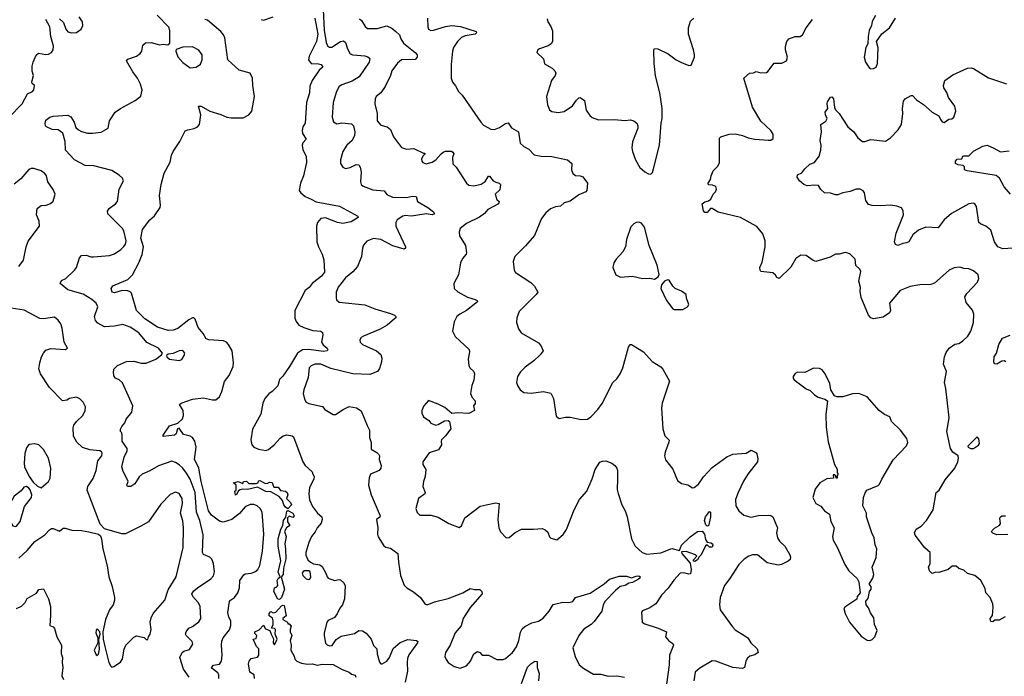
# Model space of a CAD drawing. Extents: x 2133461 to 2293071, y 753526 to 916327.
# Tile 35 of 256: x 2213380 to 2221436, y 804992 to 810362. Entities that reach past the tile are written whole.
import ezdxf

# ---------------------------------------------------------------- set-up
doc = ezdxf.new("R2010")
doc.units = 0

msp = doc.modelspace()

# ---------------------------------------------------------------- linework, layer by layer
at = {"layer": '0CON10XD'}
for points in [[(2215864, 810445), (2215871.8, 810278.2), (2215887.1, 810175), (2215898.1, 810148.1), (2215915, 810137.8), (2215935, 810139.1), (2216005, 810184.4), (2216028.5, 810188.5), (2216045.4, 810175.4), (2216061.5, 810125), (2216085, 810083.1), (2216105, 810074.5), (2216205, 810068.1), (2216229.4, 810059.4), (2216244.3, 810044.3), (2216238.6, 810015), (2216157.5, 809895), (2216101.1, 809858.9), (2216015, 809830), (2215994, 809815), (2215973.3, 809775), (2215946, 809685), (2215935.8, 809565), (2215947, 809527), (2215975, 809510), (2216015, 809520), (2216095, 809510), (2216110, 809495), (2216122.5, 809445), (2216118.6, 809415), (2216100, 809375), (2216057.5, 809335), (2216024.3, 809285), (2216005.8, 809215), (2216006, 809185), (2216025, 809156.7), (2216046.4, 809146.4), (2216085, 809152.9), (2216133.2, 809176.8), (2216154.2, 809174.2), (2216165, 809157.5), (2216172.5, 809115), (2216168.1, 809035), (2216174.2, 809015), (2216191.3, 809001.3), (2216269.7, 808969.7), (2216362.9, 808962.9), (2216385, 808933.8), (2216430.8, 808910.8), (2216545, 808907.3), (2216595, 808917.7), (2216623.3, 808915), (2216634.6, 808874.6), (2216719.2, 808825), (2216765, 808791.4), (2216774.2, 808775), (2216755, 808766.9), (2216705, 808773.5), (2216585.4, 808755.4), (2216535, 808760.4), (2216514.7, 808755.3), (2216469.4, 808725), (2216456.9, 808705), (2216457.8, 808675), (2216536.2, 808505), (2216536.2, 808493.8), (2216525, 808486.7), (2216433.2, 808513.2), (2216335, 808565.6), (2216275, 808572.5), (2216247.1, 808562.9), (2216219.5, 808550.5), (2216192.3, 808517.7), (2216183.8, 808495), (2216176, 808425), (2216144, 808345), (2216105, 808298.8), (2216045, 808250), (2215985.8, 808175), (2215970, 808135), (2215968.3, 808088.3), (2215971.7, 808071.7), (2215992.7, 808052.7), (2216205, 808031.2), (2216285, 807996.2), (2216415, 807958), (2216447.5, 807945), (2216457.5, 807935), (2216457.5, 807925), (2216447.5, 807915), (2216386.7, 807865), (2216328.9, 807831.1), (2216193.3, 807775), (2216175, 807763.3), (2216163.8, 807745), (2216166.7, 807725), (2216185.9, 807705.9), (2216298.8, 807655), (2216334.3, 807624.3), (2216342.4, 807595), (2216341.2, 807565), (2216325, 807508.1), (2216308.1, 807485), (2216245, 807461.4), (2216106.4, 807466.4), (2215925, 807509.4), (2215845, 807545.4), (2215795, 807544.5), (2215765, 807531.9), (2215749.4, 807515), (2215740, 807435), (2215704.6, 807335.4), (2215700.6, 807305), (2215709.1, 807259.1), (2215725, 807234), (2215746.4, 807223.6), (2215857.7, 807197.7), (2215877.5, 807175), (2215945, 807133.3), (2215965, 807132.5), (2216026.4, 807173.6), (2216075, 807197.5), (2216135, 807186.7), (2216173.9, 807163.9), (2216222.3, 807042.3), (2216243.3, 807005), (2216241.2, 806945), (2216256.2, 806905), (2216255, 806850), (2216302.3, 806822.3), (2216317.5, 806805), (2216322.5, 806795), (2216321.2, 806765), (2216337.1, 806717.1), (2216335.8, 806694.2), (2216321.2, 806675), (2216250, 806645), (2216240, 806615), (2216233.9, 806556.1), (2216257, 806475), (2216328.1, 806305), (2216327.5, 806292.5), (2216300, 806275), (2216310.8, 806205), (2216308, 806155), (2216313.2, 806133.2), (2216359.1, 806059.1), (2216375, 806049.2), (2216415, 806040), (2216475, 805997.5), (2216478.8, 805925), (2216497, 805817), (2216526.8, 805736.8), (2216548, 805715), (2216601.3, 805681.3), (2216658, 805635), (2216694, 805585), (2216715, 805576), (2216775, 805600), (2216885, 805627.5), (2217006.6, 805673.4)], [(2213295, 809565.8), (2213401.4, 809675), (2213444.3, 809755), (2213483.6, 809776.4), (2213495, 809790), (2213500, 809825), (2213481.7, 809841.7), (2213478.8, 809855), (2213492, 809905), (2213482.3, 809942.3), (2213482.3, 809982.3), (2213489.2, 810015), (2213515, 810073.3), (2213535, 810087.5), (2213595, 810078.5), (2213615, 810081.1), (2213640.8, 810095), (2213654.4, 810115), (2213656.1, 810146.1), (2213635.5, 810225), (2213626.7, 810305), (2213593.3, 810365)], [(2214765.8, 804985.8), (2214719.6, 805049.6), (2214689.4, 805145), (2214710, 805185), (2214723.7, 805196.3), (2214769.1, 805210.9), (2214797.5, 805255), (2214790.8, 805275), (2214742.5, 805325), (2214737.3, 805337.3), (2214740.8, 805355), (2214765, 805384.2), (2214795, 805398.6), (2214845, 805437.5), (2214862.9, 805465), (2214855.5, 805565.5), (2214841.4, 805595), (2214797.5, 805645), (2214789.2, 805665), (2214805, 805692), (2214835.5, 805714.5), (2214945, 805790), (2214965, 805813.8), (2214974.4, 805845), (2214964.4, 805915), (2214950.9, 805950.9), (2214935, 805967.5), (2214885, 805988), (2214875.6, 806005), (2214882, 806148), (2214852.9, 806265), (2214825.3, 806335), (2214815.7, 806495), (2214774.7, 806605), (2214745, 806654.5), (2214715, 806694.4), (2214685, 806721.4), (2214655, 806741.4), (2214625, 806750.8), (2214515, 806712.5), (2214445, 806671.1), (2214381.2, 806645), (2214357, 806623), (2214323, 806567), (2214290, 806545), (2214262.5, 806545), (2214257.5, 806555), (2214266.2, 806583.8), (2214251.5, 806621.5), (2214225.7, 806665.7), (2214215.7, 806705), (2214235, 806783.3), (2214259.2, 806835), (2214260, 806855), (2214217.1, 806915), (2214219.2, 806965), (2214215, 806982.5), (2214203.3, 806995), (2214203.6, 807013.6), (2214214.2, 807035.8), (2214240, 807065), (2214251.2, 807095), (2214296.8, 807153.2), (2214306, 807205), (2214222.3, 807392.3), (2214195, 807416.2), (2214165, 807431.2), (2214153.8, 807445), (2214146, 807475), (2214150.8, 807505), (2214180, 807535), (2214255, 807566.9), (2214315, 807570), (2214375, 807552.9), (2214415, 807554.2), (2214494.2, 807585.8), (2214539.3, 807620.7), (2214547.5, 807635), (2214516, 807675), (2214420.8, 807720.8), (2214355, 807801.9), (2214285, 807846.5), (2214225, 807870.6), (2214155, 807854.4), (2214075, 807851.1), (2214019.6, 807879.6), (2214000.8, 807900.8), (2213991.9, 807935), (2214020.5, 808015), (2214005.7, 808045), (2213970, 808075), (2213897.9, 808117.9), (2213775, 808151.8), (2213712, 808205), (2213722.1, 808227.9), (2213757.5, 808245), (2213829.5, 808315), (2213843.3, 808336.7), (2213869.2, 808415), (2213885, 808434), (2213925, 808437.5), (2213963, 808423), (2213985, 808422.5), (2214115, 808434.3), (2214155, 808447.1), (2214207.9, 808482.1), (2214233, 808507), (2214245, 808527.5), (2214250, 808555), (2214231.9, 808635), (2214220, 808655), (2214143.1, 808733.1), (2214102, 808775), (2214098.8, 808795), (2214112.4, 808817.6), (2214163.8, 808855), (2214180, 808875), (2214194, 808975), (2214228.8, 809045), (2214222, 809065), (2214195, 809091.9), (2214135, 809129.1), (2213986.3, 809166.3), (2213915, 809168.6), (2213828.8, 809215), (2213755.6, 809295), (2213750.6, 809365), (2213733, 809433), (2213695, 809461.5), (2213645, 809464.7), (2213598.8, 809485), (2213590.8, 809495), (2213588.5, 809515), (2213595, 809540), (2213627.5, 809565), (2213655, 809573.2), (2213775, 809580.6), (2213797.2, 809567.2), (2213825, 809524), (2213840.4, 809480.4), (2213860.8, 809460.8), (2213885, 809447.9), (2213935, 809434.5), (2213975, 809433.5), (2214047.4, 809442.6), (2214103.3, 809475), (2214114.1, 809535.9), (2214161.2, 809605), (2214203.8, 809635), (2214325, 809700.8), (2214372.1, 809737.9), (2214380.6, 809785), (2214368.6, 809835), (2214344.5, 809884.5), (2214306, 809935), (2214253.8, 810026.2), (2214265, 810040), (2214335, 810063.8), (2214364.2, 810085.8), (2214378, 810105), (2214386.2, 810155), (2214407.9, 810172.1), (2214455, 810175.6), (2214525, 810156), (2214555, 810161.2), (2214593, 810157), (2214608.8, 810171.2), (2214608.6, 810275), (2214601.3, 810301.3), (2214505, 810398.6)], [(2213705, 810370), (2213738.8, 810338.8), (2213756, 810285), (2213774.4, 810264.4), (2213805, 810254), (2213845, 810258), (2213883.8, 810285), (2213896.1, 810316.1), (2213893.8, 810345), (2213866, 810385)], [(2215009.1, 804975), (2215008, 805005), (2215000.8, 805020.8), (2214955, 805054.5), (2214949.4, 805065), (2214965, 805083.3), (2215015, 805092.2), (2215031.2, 805115), (2215036.9, 805165), (2215031.2, 805245), (2215035, 805280), (2215044.5, 805305), (2215097.3, 805372.7), (2215107.3, 805407.3), (2215106.1, 805445), (2215091.5, 805475), (2215083, 805513), (2215097.5, 805602.5), (2215104.6, 805615.4), (2215138.6, 805635), (2215165.4, 805674.6), (2215179.5, 805715), (2215182.2, 805775), (2215215, 805822.5), (2215225, 805830), (2215274.3, 805834.3), (2215305, 805845.7), (2215328.1, 805865), (2215345, 805898.8), (2215367.5, 806015), (2215377.3, 806155), (2215363.1, 806335), (2215347.1, 806365), (2215322, 806385), (2215295, 806397.1), (2215265, 806396.9), (2215225, 806376.7), (2215177.4, 806322.6), (2215115, 806274.5), (2215045, 806252.1), (2215015, 806259.6), (2214949.5, 806309.5), (2214925.9, 806345), (2214864.5, 806584.5), (2214844.8, 806694.8), (2214833.2, 806723.2), (2214810.3, 806765), (2214823.1, 806865), (2214813.3, 806915), (2214795, 806944.2), (2214775, 806955.5), (2214719.7, 806969.7), (2214685, 807020), (2214670, 807015), (2214660, 806975), (2214647.5, 806965), (2214555, 806954.2), (2214553.3, 806965), (2214605, 807041.2), (2214675, 807062.5), (2214713.2, 807096.8), (2214720.8, 807125), (2214718, 807165), (2214687.5, 807215), (2214700, 807225), (2214795, 807258.1), (2214885, 807268.9), (2214957, 807253), (2214985, 807252.9), (2215015, 807278), (2215035, 807321.2), (2215056.3, 807403.7), (2215095, 807452.2), (2215127.2, 807525), (2215129.5, 807555), (2215119.1, 807655), (2215087.3, 807705), (2215070.8, 807725), (2215047, 807737), (2214927.2, 807742.8), (2214905, 807752.7), (2214882.2, 807795), (2214839.5, 807845), (2214815, 807912.9), (2214805, 807922.5), (2214795, 807923.6), (2214765, 807907.3), (2214675, 807836), (2214635, 807821.8), (2214595, 807819.1), (2214506.9, 807846.9), (2214404.5, 807915), (2214335, 807983.3), (2214294.6, 808124.6), (2214285, 808136.9), (2214265, 808144.5), (2214217.2, 808147.2), (2214155, 808127.5), (2214136.2, 808135), (2214129.2, 808165), (2214140.8, 808185), (2214265, 808236.4), (2214302.7, 808275), (2214356, 808374), (2214381.6, 808441.6), (2214393.2, 808505), (2214371.9, 808575), (2214384.7, 808645.3), (2214445.8, 808725), (2214482.4, 808757.6), (2214528.1, 808825), (2214531.5, 808845), (2214523.5, 808925), (2214537.2, 809015), (2214562.6, 809107.4), (2214611.7, 809198.3), (2214622.5, 809255), (2214636.9, 809285), (2214691.1, 809365), (2214735, 809452.5), (2214755, 809462.5), (2214807.7, 809472.3), (2214835, 809487.5), (2214850, 809505), (2214861.2, 809585), (2214843.9, 809656.1), (2214865, 809655.8), (2214935, 809614.4), (2215026.6, 809586.6), (2215074.5, 809564.5), (2215111.2, 809558.8), (2215209.3, 809560.7), (2215254, 809585), (2215278.9, 809615), (2215300.9, 809735), (2215286.7, 809825), (2215285.5, 809885.5), (2215265, 809923.8), (2215175, 809950), (2215082.9, 810032.9), (2215058.8, 810215), (2215048.3, 810238.3), (2215025.5, 810265), (2214917.4, 810357.4), (2214893.4, 810363.4)], [(2215795, 810374.5), (2215818.5, 810245), (2215807.8, 810185), (2215747.8, 810065), (2215742.1, 810035), (2215765, 810003.1), (2215825, 810002.8), (2215845.6, 809995), (2215858.9, 809975), (2215831.3, 809948.7), (2215774, 809865), (2215755, 809819.2), (2215750, 809765), (2215726.2, 809685), (2215715, 809517.5), (2215697.5, 809485), (2215690, 809455), (2215695, 809431.2), (2215723.9, 809386.1), (2215695.8, 809355), (2215690, 809335), (2215697.9, 809297.9), (2215722.5, 809245), (2215725.5, 809195), (2215701.2, 809085), (2215678, 809025), (2215667.5, 808965), (2215678.9, 808945), (2215715, 808916.2), (2215765.7, 808895.7), (2215805, 808871.8), (2215996.9, 808836.9), (2216147.5, 808755), (2216150, 808745), (2216091.9, 808708.1), (2216025, 808694.7), (2215980.8, 808705), (2215882.2, 808742.2), (2215844.2, 808735), (2215815.5, 808704.5), (2215807.5, 808675), (2215811.9, 808545), (2215824.6, 808505), (2215855.7, 808445.7), (2215868.5, 808398.5), (2215872.9, 808297.1), (2215850.6, 808265), (2215774, 808205), (2215747.7, 808172.3), (2215715, 808148.5), (2215630, 807985), (2215632.1, 807922.1), (2215640.8, 807895), (2215664.4, 807864.4), (2215704.5, 807844.5), (2215779.7, 807819.7), (2215844.3, 807814.3), (2215858, 807805), (2215860.8, 807785), (2215849.4, 807725), (2215863.5, 807703.5), (2215895.7, 807675), (2215902, 807665), (2215896.7, 807655), (2215865, 807648.9), (2215745, 807665.3), (2215695, 807661.6), (2215653.6, 807635), (2215588.4, 807525), (2215533.4, 807446.6), (2215505, 807419.5), (2215492.1, 807367.9), (2215445, 807320), (2215418.3, 807301.7), (2215385.9, 807264.1), (2215368, 807225), (2215352, 807135), (2215285, 807013.8), (2215270.5, 806925), (2215279.4, 806885), (2215296, 806865), (2215335, 806848.9), (2215395, 806839.4), (2215415, 806847.5), (2215462.5, 806885), (2215510.3, 806939.7), (2215535, 806958), (2215565, 806967.5), (2215609.7, 806959.7), (2215619.4, 806949.4), (2215697.1, 806745), (2215715.6, 806715.6), (2215772.5, 806665), (2215777.5, 806645), (2215790, 806625), (2215785.8, 806605), (2215750.9, 806535), (2215745.5, 806485), (2215751.5, 806435), (2215775, 806380.8), (2215815.5, 806325), (2215852.7, 806295), (2215855.9, 806275), (2215846.7, 806243.3), (2215813.3, 806205), (2215797.4, 806172.6), (2215768.5, 806135), (2215744.6, 806085), (2215720, 806005), (2215722, 805982), (2215738, 805945), (2215760, 805925), (2215785, 805912.5), (2215835, 805902.5), (2215855, 805888.8), (2215886, 805835), (2215894.3, 805804.3), (2215904.2, 805794.2), (2215955, 805774.4), (2215995, 805784), (2216005, 805780.8), (2216031.2, 805755), (2216042.3, 805732.3), (2216038.6, 805625), (2216020.8, 805575), (2216000.6, 805549.4), (2215978.5, 805501.5), (2215955, 805473.8), (2215905, 805447.5), (2215894.2, 805435), (2215871.2, 805345), (2215871.2, 805325), (2215882.1, 805262.1), (2215895, 805248.6), (2215915, 805240.5), (2215935.3, 805244.7), (2215968, 805292), (2216010.6, 805319.4), (2216118.3, 805341.7), (2216155, 805367.5), (2216185, 805362.9), (2216215, 805345.8), (2216255.3, 805295.3), (2216275, 805242.5), (2216302.5, 805215), (2216304, 805175), (2216325, 805106.7), (2216335, 805093.8), (2216345, 805093.8), (2216385, 805116), (2216405, 805146.2), (2216435, 805219.2), (2216492.8, 805267.2), (2216555, 805293.1), (2216627.5, 805285), (2216638.8, 805275), (2216634.2, 805265), (2216565, 805166.2), (2216553.8, 805136.2), (2216549.5, 805105), (2216553.1, 805035), (2216534.6, 804945)], [(2215355, 810364.5), (2215375, 810359.1), (2215455, 810386.6)], [(2216158.9, 810368.9), (2216176.7, 810356.7), (2216206, 810306), (2216225, 810290), (2216305, 810290), (2216385, 810312.9), (2216424.4, 810294.4), (2216458.8, 810265), (2216488.3, 810238.3), (2216498.6, 810205), (2216520.6, 810170.6), (2216616.5, 810095), (2216631.1, 810075), (2216633, 810057), (2216615, 810038), (2216505, 810034.4), (2216471.9, 810008.1), (2216424.2, 809945), (2216413.1, 809905), (2216369.4, 809815), (2216335, 809764.2), (2216296, 809735), (2216289.2, 809715), (2216285.6, 809675), (2216305.4, 809595), (2216305.6, 809535.6), (2216335, 809498.8), (2216385.6, 809485.6), (2216413.8, 809465), (2216437.1, 809405), (2216505, 809316), (2216545, 809304.2), (2216605, 809310), (2216685, 809270), (2216695, 809270), (2216696.7, 809265), (2216680, 809250), (2216668, 809225), (2216670, 809205), (2216677.5, 809195), (2216705, 809183.8), (2216755, 809195.8), (2216786, 809215), (2216828.8, 809265), (2216845, 809280), (2216865, 809285.8), (2216913.9, 809286.1), (2216925, 809280), (2216931.2, 809265), (2216920, 809235), (2216924.4, 809184.4), (2216951.2, 809155), (2217036.7, 809025), (2217055, 809008.8), (2217095, 809002.5), (2217155, 809018), (2217189.7, 809040.3), (2217215, 809082.5), (2217225, 809083.3), (2217255, 809045.7), (2217275, 809032.5), (2217304.3, 809024.3), (2217314.1, 809014.1), (2217308, 808972), (2217269.2, 808935), (2217283, 808893), (2217302.5, 808875), (2217296.7, 808855), (2217211.2, 808808.8), (2217182.7, 808777.3), (2217143.1, 808746.9), (2217034.5, 808695.5), (2216983.8, 808655), (2216976.2, 808625), (2216978.8, 808595), (2217028.8, 808515), (2217036, 808455), (2217033.8, 808445), (2217001.7, 808408.3), (2216985.8, 808375), (2216969.2, 808275), (2216932, 808205), (2216934.1, 808164.1)], [(2216715.6, 810375), (2216719.1, 810305), (2216725.8, 810285), (2216745, 810274.4), (2216765, 810275.6), (2216865, 810306.9), (2216915, 810315.8), (2216986.8, 810306.8), (2217116, 810265), (2217117.5, 810255), (2217105.3, 810244.7), (2217025, 810230), (2216995, 810217.3), (2216961.5, 810185), (2216929.5, 810135), (2216921.1, 810105), (2216910, 809995), (2216910, 809885), (2216921.7, 809851.7), (2216945, 809822.5), (2216970, 809775), (2216999.2, 809745), (2217152, 809525), (2217175, 809500), (2217209.4, 809479.4), (2217235, 809468), (2217265, 809464), (2217305, 809480), (2217355, 809512.9), (2217378, 809518), (2217405, 809476.7), (2217460, 809445), (2217473.8, 809353.8), (2217505, 809324), (2217545, 809304), (2217588.3, 809258.3), (2217645.9, 809245.9), (2217734.5, 809244.5), (2217862.5, 809215), (2217896.7, 809185), (2217893.8, 809135), (2217905, 809103.3), (2217927.7, 809087.7), (2217966.1, 809086.1), (2217988.3, 809078.3), (2218025.8, 809025), (2218020, 808965), (2218012.5, 808955), (2217955, 808930), (2217885, 808878.8), (2217835, 808863.3), (2217803.9, 808836.1), (2217765, 808832.5), (2217723.6, 808816.4), (2217685, 808783.8), (2217650, 808735), (2217592.3, 808597.7), (2217518.3, 808511.7), (2217430, 808425), (2217418, 808385), (2217426.2, 808315), (2217437.5, 808295), (2217562.7, 808212.7), (2217592.3, 808182.3), (2217618.8, 808135), (2217606.2, 808115), (2217466.2, 807975), (2217446.7, 807925), (2217446.2, 807885), (2217461.2, 807835), (2217482.3, 807802.3), (2217625, 807720), (2217645, 807697.5), (2217663.8, 807655), (2217639.7, 807620.3), (2217587.3, 807572.7), (2217515, 807521.2), (2217478.3, 807481.7), (2217454.2, 807445), (2217446, 807395), (2217456.2, 807365), (2217475.9, 807335.9), (2217505, 807313.8), (2217565, 807307.5), (2217665, 807322), (2217726.9, 807306.9), (2217747.1, 807265), (2217768.3, 807118.3), (2217795, 807100), (2217845, 807112.5), (2217885, 807112.5), (2217975, 807091.2), (2218025, 807096.2), (2218053.3, 807115), (2218110, 807175), (2218145, 807223.3), (2218233.8, 807395), (2218266.7, 807425), (2218293.8, 807465), (2218314, 807515), (2218362, 807685), (2218374.1, 807705.9), (2218385, 807706.2), (2218485, 807646.7), (2218556.1, 807566.1), (2218625, 807522.5), (2218642.5, 807505), (2218697.5, 807405), (2218637.5, 807225), (2218631.2, 807185), (2218641.2, 807015), (2218659.3, 806959.3), (2218693.6, 806923.6), (2218692.5, 806907.5), (2218660.8, 806825), (2218655.8, 806795), (2218665, 806763.3), (2218723.3, 806685), (2218763, 806593), (2218795, 806570), (2218847.8, 806557.8), (2218885, 806534), (2218897.5, 806535), (2218935, 806563.8), (2218976.2, 806623.8), (2219045, 806700.8), (2219165, 806785.7), (2219215, 806808.1), (2219325, 806816.2), (2219365, 806841.2), (2219403, 806823), (2219411.7, 806811.7), (2219419.3, 806769.3), (2219416, 806745), (2219338, 806645), (2219302.2, 806587.8), (2219257.5, 806495), (2219237.3, 806437.3), (2219240, 806385), (2219263.3, 806345), (2219305, 806309.6), (2219362.8, 806292.8), (2219425, 806307.3), (2219505, 806310.6), (2219526.2, 806306.2), (2219542.5, 806295), (2219580, 806205), (2219572, 806165), (2219581.1, 806125), (2219597.9, 806097.9), (2219639.2, 806055), (2219681.4, 805985), (2219686.9, 805965), (2219682.9, 805947.1), (2219667, 805933), (2219612.5, 805905), (2219585, 805902), (2219495, 805918.8), (2219417.5, 805985), (2219375, 805984.3), (2219345, 805973.1), (2219308.9, 805951.1), (2219263.6, 805906.4), (2219189.7, 805790.3), (2219145.7, 805735), (2219111.9, 805635), (2219105.7, 805575), (2219110.8, 805535), (2219211.2, 805395), (2219235, 805372), (2219314, 805324), (2219337.5, 805305), (2219363.3, 805265), (2219413.3, 805215), (2219422.5, 805185), (2219395, 805167.5), (2219355, 805157.5), (2219335, 805140), (2219320, 805115), (2219310, 805065), (2219295, 805056.7), (2219216.2, 805063.8), (2219075, 805116.2), (2219045, 805118.8), (2218945, 805058), (2218906.7, 805025), (2218895.8, 804955)], [(2217695, 810370), (2217700, 810345), (2217725.9, 810305.9), (2217740.5, 810270.5), (2217740, 810185), (2217728, 810165), (2217705, 810149.2), (2217633.3, 810125), (2217620, 810115), (2217612.5, 810095), (2217665, 810042.5), (2217675, 810002.5), (2217737.5, 809965), (2217757.5, 809945), (2217767.5, 809925), (2217762.5, 809905), (2217730, 809865), (2217690.8, 809735), (2217697.8, 809665), (2217715, 809626), (2217735, 809611.4), (2217785, 809602.9), (2217835, 809612.9), (2217902.8, 809657.2), (2217935, 809704), (2217955, 809723.8), (2217966.1, 809726.1), (2218000.7, 809700.7), (2218015, 809623.3), (2218045, 809578), (2218065, 809561.4), (2218115, 809543.3), (2218245, 809547.1), (2218335, 809538), (2218375, 809544), (2218405, 809536.2), (2218428.8, 809515), (2218438.8, 809495), (2218438.8, 809475), (2218393.9, 809363.9), (2218389.2, 809315), (2218394.2, 809285), (2218418.8, 809215), (2218455, 809152.5), (2218495, 809117.5), (2218525, 809102.5), (2218545, 809100)], [(2218545, 809100), (2218557, 809113), (2218566.4, 809143.6), (2218614, 809335), (2218628.8, 809515), (2218637.5, 809555), (2218636.5, 809635), (2218617.5, 809765), (2218583.3, 809903.3), (2218571.4, 810005), (2218567.5, 810115), (2218575, 810127.5), (2218600, 810125), (2218685, 810083.8), (2218750, 810035), (2218795, 810011.2), (2218855, 809987.5), (2218875, 809990), (2218900, 810055), (2218901.2, 810075), (2218894, 810115), (2218851.4, 810245), (2218852.5, 810295), (2218868.8, 810351.2), (2218896, 810375)], [(2221442.3, 805477.7), (2221395, 805450), (2221358.3, 805451.7), (2221341.7, 805438.3), (2221325, 805440), (2221320, 805465), (2221340.7, 805489.3), (2221345.7, 805555), (2221341.4, 805585), (2221320.6, 805635), (2221286, 805675), (2221280.3, 805710.3), (2221244.1, 805774.1), (2221195.7, 805815.7), (2221135, 805833.8), (2221105, 805860), (2221065, 805873.3), (2221043, 805893), (2221008.3, 805891.7), (2220975.9, 805864.1), (2220899.3, 805840.7), (2220875, 805843.3), (2220845, 805833.3), (2220824.4, 805854.4), (2220816.1, 805883.9), (2220830, 805915), (2220830, 806005), (2220785, 806042), (2220705.8, 806145), (2220702, 806165), (2220715.8, 806194.2), (2220755, 806218.8), (2220798.8, 806265), (2220855, 806353.3), (2220880, 806495), (2220903.8, 806515), (2220952.2, 806597.8), (2221030.8, 806695), (2221056.2, 806745), (2221062.5, 806775), (2221060, 806795), (2221014.3, 806824.3), (2220996, 806855), (2220965.8, 806995), (2220984, 807105), (2220958.9, 807345), (2220948.1, 807395), (2220964.5, 807485), (2220938, 807545), (2220946.2, 807605), (2220959.3, 807640.7), (2220984.1, 807675.9), (2221032.3, 807707.7), (2221065, 807714), (2221095, 807732.5), (2221138.6, 807775), (2221162.9, 807815), (2221183.5, 807885), (2221188.1, 807955), (2221175.4, 807985.4), (2221125, 808050), (2221112, 808095), (2221128.3, 808121.7), (2221215.7, 808214.3), (2221228, 808245), (2221221.2, 808275), (2221185, 808308.8), (2221145, 808323.3), (2221105, 808326.7), (2221073, 808337), (2221025, 808333.3), (2220985, 808312.5), (2220865, 808206.7), (2220835, 808196.2), (2220745, 808194.2), (2220665, 808178.9), (2220585, 808146.2), (2220497.5, 808045), (2220503.8, 807985), (2220495.8, 807965), (2220445, 807930.3), (2220365, 807916.2), (2220343.7, 807923.7), (2220325.6, 807945), (2220265, 808088.8), (2220257.3, 808142.7), (2220260.7, 808170.7), (2220245.5, 808225), (2220263, 808303), (2220255, 808322.5), (2220222.3, 808352.3), (2220216.2, 808405), (2220174.1, 808444.1), (2220155, 808454), (2220135, 808457.5), (2220085, 808444.2), (2220055.8, 808444.2), (2220010.9, 808419.1), (2219895, 808384.2), (2219871.7, 808391.7), (2219813.9, 808433.9), (2219772.7, 808437.3), (2219730.3, 808409.7), (2219690.5, 808339.5), (2219595, 808246.7), (2219575, 808253.3), (2219563.9, 808273.9), (2219541.7, 808291.7), (2219445, 808303.3), (2219437.5, 808315), (2219436.7, 808335), (2219455, 808380), (2219480, 808505), (2219480, 808555), (2219459.7, 808609.7), (2219410.5, 808670.5), (2219277.5, 808745), (2219095, 808788.1), (2219045, 808819.2), (2219032.7, 808817.3), (2219005, 808786.2), (2218985, 808786.7), (2218975, 808800), (2218963.9, 808856.1), (2218986.4, 808873.6), (2219015, 808880), (2219035.9, 808894.1), (2219053.9, 808936.1), (2219072.5, 808955), (2219080, 808975), (2219075, 808997.5), (2219049.3, 809009.3), (2219015, 809012.5), (2219012.5, 809025), (2219033.3, 809055), (2219036.7, 809085), (2219053.3, 809125), (2219092.5, 809165), (2219106.4, 809193.6), (2219106.2, 809393.8), (2219115.9, 809404.1), (2219185, 809426.2), (2219235, 809430), (2219295, 809416.2), (2219340, 809395), (2219395, 809384.2), (2219505, 809376.7), (2219525, 809377.5), (2219545, 809390), (2219545, 809427.5), (2219525.9, 809455.9), (2219442.7, 809532.7), (2219375, 809647.5), (2219304.2, 809885), (2219350, 809925), (2219385, 809928.8), (2219405, 809937.5), (2219445, 809928.8), (2219489.5, 809930.5), (2219501.7, 809938.3), (2219553.9, 810006.1), (2219615, 810006.7), (2219653.9, 810026.1), (2219662.5, 810055), (2219647.1, 810115), (2219645.8, 810144.2), (2219656.1, 810183.9), (2219672.5, 810205), (2219725, 810226.2), (2219765, 810226.2), (2219785, 810240), (2219815.7, 810295), (2219865.8, 810365)], [(2220383, 810397), (2220355, 810347.5), (2220348.8, 810315), (2220331.2, 810275), (2220321.2, 810225), (2220320, 810165), (2220303.8, 810135), (2220290, 810055), (2220301.2, 810015), (2220333.3, 809965), (2220345, 809960)], [(2220345, 809960), (2220365, 809963.3), (2220386.7, 809975), (2220400, 810005), (2220403.6, 810133.6), (2220390, 810185), (2220433.3, 810246.7), (2220497.5, 810295), (2220545.8, 810375)], [(2214775, 809968.1), (2214825, 809974.3), (2214860.3, 809999.7), (2214874, 810035), (2214874, 810075), (2214845, 810113.8), (2214795, 810140), (2214715, 810138.8), (2214660.7, 810119.3), (2214657.5, 810105), (2214675, 810060), (2214715, 810013.6), (2214775, 809968.1)], [(2221505, 808492.9), (2221425, 808488.1), (2221384, 808504), (2221356.9, 808545), (2221325, 808640), (2221284.1, 808674.1), (2221241.7, 808691.7), (2221228.8, 808705), (2221208, 808835), (2221196.2, 808855), (2221185, 808861.2), (2221145, 808856), (2221005, 808776), (2220944, 808725), (2220895, 808660), (2220795, 808665.6), (2220735, 808640), (2220687.4, 808602.6), (2220654.3, 808545.7), (2220635, 808536), (2220605, 808532.5), (2220565, 808515.6), (2220547.1, 808525), (2220538.9, 808545), (2220552.7, 808617.3), (2220611.9, 808765), (2220609.7, 808799.7), (2220594.1, 808824.1), (2220557.9, 808837.9), (2220505, 808844.2), (2220425, 808840.8), (2220355, 808844), (2220325, 808851.2), (2220303, 808883), (2220293.3, 808945), (2220281.7, 808961.7), (2220255.8, 808975.8), (2220225, 808976), (2220175, 808956.2), (2220115, 808947.5), (2220075, 808930), (2220055, 808928.8), (2220015, 808943.3), (2219965, 808946.7), (2219935, 808972.5), (2219916.2, 809006.2), (2219885, 809010), (2219823.9, 809003.9), (2219795, 809013.3), (2219760, 809045), (2219742.5, 809075), (2219745, 809092.5), (2219779.5, 809110.5), (2219805, 809143.8), (2219845, 809180), (2219882.5, 809195), (2219920.8, 809245), (2219934.4, 809295), (2219937.1, 809335), (2219930, 809375), (2219939.2, 809445), (2219934, 809505), (2219975, 809532.5), (2219987.5, 809555), (2219972.5, 809585), (2219970, 809605), (2219993.3, 809635), (2219986.2, 809675), (2219990.5, 809689.5), (2220015, 809727.5), (2220025, 809732.5), (2220037.5, 809715), (2220045.8, 809645), (2220055, 809626.2), (2220086.3, 809596.3), (2220155, 809485.8), (2220204, 809445), (2220236.4, 809396.4), (2220275.6, 809365.6), (2220295, 809365.6), (2220345, 809381.5), (2220465, 809370), (2220505.8, 809395), (2220568.3, 809461.7), (2220594.1, 809505.9), (2220607.1, 809595), (2220604.4, 809635), (2220610.8, 809695), (2220625, 809715.8), (2220675, 809743.3), (2220685, 809742.5), (2220718.3, 809708.3), (2220775, 809670), (2220845, 809606.2), (2220901.2, 809575), (2220913.9, 809546.1), (2220927.7, 809527.7), (2220945, 809521.2), (2220982.3, 809547.7), (2221007.7, 809552.3), (2221023.3, 809565), (2221039.2, 809615), (2221032.5, 809655), (2220978.9, 809725), (2220965, 809768), (2220940.8, 809805), (2220938, 809825), (2220948.8, 809865), (2221015, 809911.5), (2221135, 809965.8), (2221165, 809969.2), (2221183.2, 809963.2), (2221307.3, 809887.3), (2221455, 809836.7)], [(2221486, 808935), (2221434.6, 808994.6), (2221396, 809065), (2221369.3, 809089.3), (2221132.5, 809125), (2221111.2, 809135), (2221109.3, 809159.3), (2221100.7, 809170.7), (2221060, 809175), (2221037.5, 809185), (2221036.2, 809205), (2221049.5, 809220.5), (2221090, 809225), (2221097.5, 809245), (2221105, 809248.8), (2221145, 809248), (2221185, 809287.1), (2221260.9, 809329.1), (2221295, 809337.5), (2221351.8, 809311.8), (2221405, 809282.5), (2221475, 809290)], [(2213373.6, 808343.6), (2213411.4, 808395), (2213433.1, 808505), (2213450.3, 808549.7), (2213541.2, 808675), (2213538.8, 808715), (2213516.7, 808765), (2213521.7, 808818.3), (2213555, 808842.5), (2213595.9, 808844.1), (2213632.3, 808857.7), (2213652.7, 808877.3), (2213671.2, 808935), (2213653.2, 808973.2), (2213610, 809035), (2213598, 809085), (2213586.2, 809105), (2213555, 809126), (2213495, 809146.2), (2213473.6, 809146.4), (2213455, 809137.5), (2213389.5, 809060.5), (2213335, 809017.5)], [(2218575, 808240), (2218605, 808260), (2218611.7, 808278.3), (2218596.2, 808355), (2218531.2, 808515), (2218493.3, 808665), (2218468.3, 808698.3), (2218445, 808706.7), (2218425, 808702.5), (2218405, 808692.5), (2218381.7, 808668.3), (2218346.2, 808565), (2218335.9, 808504.1), (2218315, 808462.5), (2218260, 808405), (2218240, 808375), (2218233.3, 808335), (2218257.5, 808275), (2218295, 808256.7), (2218395, 808266), (2218475, 808246.7), (2218535, 808247.5), (2218575, 808240)], [(2218735, 807992.5), (2218805, 807993.3), (2218845, 808012.5), (2218856.1, 808033.9), (2218836.7, 808085), (2218832.5, 808115), (2218795, 808142.5), (2218742.5, 808165), (2218725, 808182.5), (2218695, 808233.3), (2218680, 808235), (2218655.9, 808224.1), (2218630, 808195), (2218626.7, 808165), (2218673.3, 808065), (2218725, 807997.5), (2218735, 807992.5)], [(2216934.1, 808164.1), (2216965.8, 808135.8), (2217045, 808092.5), (2217106.7, 808075), (2217123.3, 808065), (2217126.2, 808055), (2217036.8, 807983.2), (2216980, 807955), (2216956.7, 807935), (2216935, 807890), (2216920, 807815), (2216942.3, 807772.3), (2217056.2, 807665), (2217061.2, 807645), (2217048.8, 807585), (2217054, 807535), (2217063.8, 807515), (2217095.8, 807485.8), (2217100, 807465), (2217096, 807415), (2217078.3, 807371.7), (2217069.2, 807305), (2217081.9, 807271.9), (2217106.7, 807245), (2217107, 807223), (2217092.5, 807205), (2217102.5, 807165), (2217055, 807140), (2216965, 807148), (2216915, 807142.5), (2216859.7, 807189.7), (2216805, 807217.1), (2216723.6, 807246.4), (2216686.7, 807205), (2216670, 807165), (2216670, 807145), (2216683.6, 807113.6), (2216726.7, 807085), (2216745, 807063.3), (2216785, 807046.7), (2216805, 807050), (2216855, 807080), (2216885, 807083.3), (2216897.5, 807075), (2216906.7, 807015), (2216865, 806958), (2216832.5, 806925), (2216827.5, 806915), (2216832.5, 806885), (2216806, 806845), (2216731.2, 806818.8), (2216678, 806745), (2216678, 806725), (2216703.1, 806683.1), (2216696.9, 806625), (2216682.9, 806585), (2216678.1, 806545), (2216697.5, 806495), (2216695, 806484.2), (2216644, 806445), (2216621.5, 806365), (2216631.2, 806331.2), (2216655, 806309.2), (2216745, 806309.2), (2216804.3, 806294.3), (2216890.7, 806240.7), (2216975, 806207.5), (2216995, 806223.8), (2217022.9, 806287.1), (2217147.9, 806382.1), (2217197.5, 806395), (2217275, 806410.6), (2217304, 806404), (2217292.5, 806275), (2217300.8, 806205), (2217315, 806172.5), (2217360, 806125), (2217385, 806126.7), (2217435, 806169.2), (2217485, 806195.7), (2217585, 806194.2), (2217655, 806201.9), (2217679.8, 806189.8), (2217700.3, 806170.3), (2217715, 806132.5), (2217725, 806122.5), (2217775, 806107.5), (2217827.7, 806152.3), (2217855, 806192.5), (2217915.8, 806354.2), (2217961.2, 806438.8), (2218020.8, 806505), (2218065, 806606.2), (2218087.4, 806682.6), (2218127.3, 806742.7), (2218147.7, 806752.3), (2218175, 806754.4), (2218223.8, 806733.8), (2218250.3, 806715), (2218264.7, 806695), (2218270, 806675), (2218270.4, 806605), (2218269.1, 806519.1), (2218275.9, 806485.9), (2218306.2, 806395), (2218333.8, 806345), (2218351.2, 806295), (2218386.2, 806115), (2218416.7, 806055), (2218474.2, 806004.2), (2218511.2, 805991.2), (2218625, 806001.4), (2218715, 806036.5), (2218779.3, 806020.7), (2218794.2, 806065), (2218865, 806132.9), (2218925, 806176.7), (2218965, 806177.5), (2218983.9, 806153.9), (2218991.4, 806111.4), (2219005, 806087.5), (2219035, 806084), (2219048.8, 806075), (2219052, 806065), (2219045, 806046.7), (2219025, 806048.8), (2219005, 806067.5), (2218990.7, 806059.3), (2218956.7, 805985), (2218940, 805970), (2218925, 805943.3), (2218905, 805930), (2218893.3, 805933.3), (2218892.5, 805945), (2218920, 805975), (2218910, 805985), (2218833, 806013), (2218795, 806010), (2218798.8, 805995), (2218866.2, 805916.2), (2218874.4, 805865), (2218869.4, 805830.6), (2218855, 805825.8), (2218815, 805838.5), (2218785, 805834.4), (2218731.4, 805778.6), (2218685, 805711.4), (2218631.2, 805655), (2218585.5, 805584.5), (2218537, 805553), (2218475, 805527.5), (2218467.5, 805515), (2218472.5, 805435), (2218495, 805420), (2218605, 805386), (2218672.5, 805355), (2218665, 805313.3), (2218692.2, 805282.2), (2218725, 805260), (2218730, 805245), (2218695.6, 805165), (2218694.4, 805085), (2218672.4, 804927.6)], [(2213372.8, 805957.2), (2213440.5, 806019.5), (2213505, 806095.6), (2213585, 806148.9), (2213625, 806189.4), (2213640.7, 806199.3), (2213655, 806200), (2213705, 806180), (2213735, 806202.5), (2213753, 806203), (2213806.4, 806186.4), (2213885, 806183.8), (2213945, 806173.8), (2214023.9, 806153.9), (2214040, 806140), (2214050, 806115), (2214060, 806035), (2214095.8, 805895), (2214110, 805805), (2214136.2, 805725), (2214156, 805635), (2214156.2, 805615), (2214143.6, 805576.4), (2214113.9, 805536.1), (2214081.2, 805455), (2214060, 805355), (2214063.8, 805295), (2214076.7, 805235), (2214108.2, 805105), (2214125, 805073.3), (2214135, 805066.7), (2214149.5, 805070.5), (2214205, 805106.7), (2214220, 805135), (2214235.8, 805214.2), (2214248.8, 805245), (2214315, 805312), (2214335, 805322.5), (2214398.3, 805308.3), (2214415, 805292.5), (2214428.3, 805291.7), (2214432.5, 805315), (2214447.5, 805335), (2214456.1, 805373.9), (2214446.2, 805435), (2214455, 805470), (2214472.5, 805505), (2214566.6, 805613.4), (2214595, 805698.8), (2214659.2, 805805), (2214717.7, 806045), (2214720.7, 806205), (2214713.9, 806263.9), (2214694.6, 806325), (2214710.8, 806405), (2214708, 806445), (2214685, 806485.7), (2214655, 806499.2), (2214612.2, 806477.8), (2214535, 806400), (2214435, 806255.8), (2214371.5, 806218.5), (2214245, 806158), (2214215, 806156), (2214075, 806198.8), (2214037.3, 806237.3), (2213931.2, 806515), (2213936.2, 806545), (2213979.8, 806610.2), (2214005.3, 806674.7), (2214020, 806755), (2214051.4, 806795), (2214055.6, 806815.6), (2214048.7, 806828.7), (2214035, 806835.8), (2213955, 806844), (2213893.4, 806863.4), (2213847, 806907), (2213820, 806955), (2213816.1, 807023.9), (2213824, 807045), (2213844.3, 807075.7), (2213895.8, 807125), (2213915.8, 807165), (2213918, 807195), (2213900, 807235), (2213871.7, 807261.7), (2213845, 807275.8), (2213786, 807264), (2213765, 807250), (2213730, 807245), (2213625, 807353.8), (2213550.8, 807465), (2213536.8, 807506.8), (2213543.5, 807555), (2213559.5, 807605), (2213574.6, 807635.4), (2213595, 807658.6), (2213635, 807674.3), (2213755, 807663.8), (2213770, 807675), (2213743.9, 807723.9), (2213728.1, 807838.1), (2213716, 807875), (2213694, 807905), (2213665, 807930), (2213575, 807915.8), (2213545, 807918.6), (2213416.9, 807986.9), (2213275, 808008.8)], [(2221448.6, 807565), (2221435, 807573.1), (2221415, 807570), (2221373.9, 807543.9), (2221357, 807547), (2221350, 807565), (2221353.8, 807605), (2221371.2, 807635), (2221392, 807705), (2221422.3, 807757.7), (2221485, 807783.3)], [(2214685, 807573.8), (2214705.9, 807584.1), (2214726.7, 807615), (2214731.2, 807635), (2214715, 807656.7), (2214685, 807653.8), (2214635, 807632), (2214595, 807626.7), (2214580, 807615), (2214582.5, 807605), (2214605, 807586.2), (2214685, 807573.8)], [(2220335, 805283.8), (2220356.1, 805293.9), (2220376.4, 805313.6), (2220396.7, 805365), (2220373.3, 805415), (2220368.8, 805468.8), (2220340.3, 805510.3), (2220325, 805552.5), (2220306.7, 805575), (2220302.5, 805605), (2220321.7, 805628.3), (2220332.5, 805685), (2220347.5, 805705), (2220347.5, 805725), (2220330, 805745), (2220360, 805795), (2220368.8, 805825), (2220353.8, 805885), (2220386.4, 805963.6), (2220393, 806033), (2220378.3, 806068.3), (2220371.2, 806125), (2220352, 806165), (2220310, 806295), (2220310, 806325), (2220280, 806385), (2220283.3, 806455), (2220296.4, 806493.6), (2220312.5, 806515), (2220405, 806553.3), (2220415, 806562.5), (2220433.8, 806605), (2220527.9, 806762.1), (2220635, 806877.5), (2220646.7, 806905), (2220638, 806938), (2220586.2, 807005), (2220513.3, 807075), (2220500, 807115), (2220455, 807133.3), (2220413.3, 807165), (2220315, 807278), (2220245, 807306), (2220195, 807301.2), (2220115, 807277.5), (2220065, 807277.5), (2220046.4, 807286.4), (2220016.2, 807335), (2220007.3, 807387.3), (2219971.2, 807465), (2219945, 807497.5), (2219925, 807510), (2219875, 807512.5), (2219805, 807477.5), (2219745, 807480), (2219725, 807467.5), (2219707.5, 807445), (2219708.3, 807428.3), (2219717, 807417), (2219815, 807343.3), (2219848.8, 807328.8), (2219882.5, 807295), (2219914.3, 807274.3), (2219968.8, 807258.8), (2219990, 807245), (2219976.4, 807133.6), (2219978.3, 807028.3), (2219995, 806910), (2220048, 806725), (2220067.5, 806685), (2220070, 806655), (2220077.5, 806645), (2220070, 806635), (2220068.3, 806611.7), (2220061.7, 806611.7), (2220060, 806625), (2220048.3, 806638.3), (2220035, 806640), (2220038.3, 806611.7), (2219985, 806607.5), (2219926.7, 806575), (2219888.3, 806521.7), (2219870, 806455), (2219894.1, 806404.1), (2219935, 806383.3), (2219965.8, 806345.8), (2220005, 806317.5), (2220017.7, 806257.7), (2220044, 806205), (2220031.4, 806135), (2220036, 806105), (2220067.9, 806047.9), (2220131.2, 805905), (2220164.2, 805854.2), (2220231.7, 805791.7), (2220246, 805765), (2220257.5, 805675), (2220232.5, 805645), (2220228.3, 805621.7), (2220131.7, 805558.3), (2220122.5, 805545), (2220134, 805505), (2220170.5, 805435), (2220265, 805320.8), (2220315, 805286.2), (2220335, 805283.8)], [(2221185, 806853.8), (2221225, 806881.2), (2221233.3, 806895), (2221226.7, 806935), (2221215, 806950), (2221137.5, 806875), (2221140, 806865), (2221160, 806855), (2221185, 806853.8)], [(2213555, 806534), (2213614.2, 806585.8), (2213628.1, 806611.9), (2213635.8, 806695), (2213615.5, 806775), (2213575, 806847.5), (2213535.4, 806885.4), (2213505, 806894.3), (2213455, 806888.8), (2213435, 806860), (2213422.1, 806815), (2213415.5, 806735), (2213419.6, 806705), (2213456.7, 806626.7), (2213489.7, 806579.7), (2213525, 806547.5), (2213555, 806534)], [(2213345, 806216.2), (2213355, 806220), (2213385, 806256.7), (2213418.8, 806381.2), (2213476, 806455), (2213479.2, 806475), (2213465.6, 806515.6), (2213455, 806531.2), (2213435, 806543.8), (2213415, 806537.5), (2213391.2, 806508.8), (2213333.3, 806465), (2213302, 806405), (2213298.6, 806315), (2213304.2, 806255), (2213325, 806221.2), (2213345, 806216.2)], [(2215575, 806362.5), (2215555, 806374), (2215540.6, 806395), (2215530.5, 806430.5), (2215502, 806462), (2215435, 806500), (2215395, 806503.1), (2215325, 806538.8), (2215245, 806519.2), (2215205, 806523.3), (2215183, 806517), (2215170, 806510), (2215155, 806480), (2215145, 806472.5), (2215140, 806505), (2215150, 806515), (2215150, 806555), (2215130, 806575), (2215166.2, 806586.2), (2215205, 806570), (2215210, 806585), (2215235, 806587.5), (2215255, 806570), (2215315, 806567.5), (2215330, 806575), (2215335, 806590), (2215345, 806592.5), (2215385, 806571.2), (2215405, 806570), (2215425, 806578.8), (2215445, 806576.2), (2215457.5, 806545), (2215465, 806540), (2215495, 806540), (2215515, 806512.5), (2215555, 806506.2), (2215568.8, 806495), (2215573.6, 806476.4), (2215562.5, 806445), (2215595, 806413.3), (2215604, 806395), (2215575, 806362.5)], [(2215505, 805621.2), (2215492.3, 805622.3), (2215458, 805685), (2215463.8, 805715), (2215485, 805722.5), (2215492.5, 805735), (2215486.2, 805775), (2215495, 805792.5), (2215510, 805805), (2215494.5, 805844.5), (2215515.6, 805935), (2215494.5, 806055), (2215495.6, 806115), (2215515.8, 806195), (2215532.5, 806225), (2215538, 806265), (2215557, 806293), (2215565, 806342.5), (2215575, 806347.5), (2215615.6, 806325.6), (2215625.7, 806305), (2215615, 806291.2), (2215585, 806302.5), (2215571.2, 806288.8), (2215571.2, 806255), (2215590, 806225), (2215564.2, 806205.8), (2215547.1, 806175), (2215560.8, 806135), (2215548.6, 806075), (2215555.6, 806035), (2215557.6, 805952.4), (2215537.1, 805875), (2215536.7, 805825), (2215520, 805805), (2215546.2, 805705), (2215523.1, 805636.9), (2215505, 805621.2)], [(2219005, 806220), (2218995, 806230), (2218981.9, 806265), (2218992.5, 806295), (2219025, 806340), (2219033, 806333), (2219032.3, 806292.3), (2219015, 806222.5), (2219005, 806220)], [(2221465, 806152.5), (2221375, 806150), (2221341.7, 806161.7), (2221332.7, 806172.7), (2221335.8, 806185), (2221355, 806204.3), (2221395, 806226.2), (2221405, 806240), (2221400.8, 806285), (2221405, 806296.7), (2221416, 806304), (2221445, 806302.9)], [(2215745, 805783.1), (2215755, 805787.1), (2215762.7, 805805), (2215756.3, 805846.3), (2215744.4, 805854.4), (2215705, 805854.2), (2215692.1, 805837.9), (2215696.5, 805815), (2215725, 805788.8), (2215745, 805783.1)], [(2217006.6, 805673.4), (2217065, 805711.2), (2217101.2, 805701.2), (2217145, 805702.5), (2217162.2, 805685), (2217163.6, 805665), (2217066, 805554), (2217021.4, 805485), (2217009.2, 805465), (2216991.4, 805405), (2216942.6, 805347.4), (2216901.8, 805245), (2216863.3, 805185), (2216859.4, 805155), (2216868.5, 805128.5), (2216885.5, 805105.5), (2216935, 805072.5), (2216985, 805059.2), (2217035, 805078), (2217068, 805115), (2217096.7, 805175), (2217125, 805193.3), (2217145, 805187.5), (2217164.1, 805164.1), (2217215, 805163.8), (2217285, 805130), (2217335, 805130), (2217355, 805136.7), (2217410.8, 805185), (2217445, 805232), (2217465, 805283.3), (2217477.6, 805352.4), (2217490.9, 805379.1), (2217511.7, 805398.3), (2217569.7, 805429.7), (2217625, 805442.5), (2217663.4, 805466.6), (2217711.9, 805525), (2217745, 805578.8), (2217825, 805598), (2217873.6, 805596.4), (2217905, 805602.5), (2217928.8, 805635), (2218047.7, 805672.3), (2218162.6, 805747.4), (2218206.7, 805785), (2218285, 805810), (2218345, 805810), (2218385, 805797.5), (2218425, 805812.1), (2218445, 805812.5), (2218455.6, 805805), (2218454.4, 805795), (2218443.3, 805785), (2218395, 805757.7), (2218365, 805753.1), (2218334, 805735), (2218294.2, 805725.8), (2218256.1, 805693.9), (2218170.6, 805605), (2218153.3, 805575), (2218141.8, 805525), (2218080.5, 805439.5), (2218055, 805414.4), (2217995, 805376.4), (2217975, 805351.2), (2217955.4, 805325), (2217906.7, 805225), (2217926.2, 805155), (2217958.8, 805085), (2217996, 805055), (2218075, 805008.9), (2218135, 805008.9), (2218195, 804991.9), (2218265, 804994.2), (2218328, 804985)], [(2213352.5, 805545), (2213395, 805565.6), (2213424.4, 805595), (2213442, 805628), (2213517.5, 805672.5), (2213537, 805703), (2213575, 805707.5), (2213616.1, 805626.1), (2213631.4, 805561.4), (2213631.1, 805488.9), (2213627.5, 805407.5), (2213655, 805396.7), (2213664, 805384), (2213684.2, 805315), (2213722.9, 805245), (2213718.3, 805178.3), (2213730, 805145), (2213726.2, 805105), (2213733.8, 805065), (2213723.9, 804996.1), (2213738.8, 804965)], [(2215300, 804975), (2215297.5, 805005), (2215263.3, 805025), (2215251.2, 805095), (2215257.5, 805115), (2215275, 805136.7), (2215325, 805147.5), (2215337.5, 805165), (2215337, 805217), (2215317.5, 805235), (2215290, 805295), (2215315, 805300), (2215320, 805325), (2215303, 805343), (2215302.5, 805355), (2215338, 805372), (2215375, 805410), (2215390.7, 805380.7), (2215427.5, 805367.5), (2215436.7, 805335), (2215457, 805297), (2215454.1, 805264.1), (2215465, 805250), (2215486.2, 805295), (2215470, 805335), (2215472.5, 805375), (2215465, 805382.5), (2215440, 805385), (2215454, 805415), (2215454.2, 805445), (2215447.1, 805467.1), (2215421.2, 805485), (2215422, 805505), (2215435, 805522.5), (2215455, 805511.2), (2215475, 805516.2), (2215521.4, 805568.6), (2215535, 805573.8), (2215545, 805570), (2215560, 805485), (2215532.5, 805465), (2215532.5, 805455), (2215570, 805435), (2215575, 805420), (2215585, 805420), (2215601.7, 805401.7), (2215592.5, 805375), (2215592.5, 805355), (2215606.2, 805325), (2215593.3, 805285), (2215600, 805245), (2215597.5, 805205), (2215625, 805157.5), (2215632.3, 805132.3), (2215646.1, 805116.1), (2215685, 805100), (2215735, 805092), (2215775, 805094), (2215815, 805082.5), (2215855, 805091.2), (2215945, 805087.1), (2216018.3, 805048.3), (2216075, 805026.7), (2216095, 805010), (2216125, 805000), (2216130, 804985)], [(2214015, 805161.2), (2214025, 805172.5), (2214034.1, 805214.1), (2214027.5, 805295), (2214037.5, 805335), (2214036.2, 805356.2), (2214015, 805380), (2214005, 805370), (2214003.9, 805346.1), (2214020, 805305), (2214020, 805265), (2213990, 805205), (2214005, 805167.5), (2214015, 805161.2)], [(2217486.2, 804933.8), (2217535, 805066.7), (2217561.2, 805095), (2217595, 805116.2), (2217613, 805113), (2217613.8, 805065), (2217630, 805015), (2217624.6, 804955)]]:
    msp.add_lwpolyline(points, dxfattribs=at)

doc.saveas('drawing.dxf')
